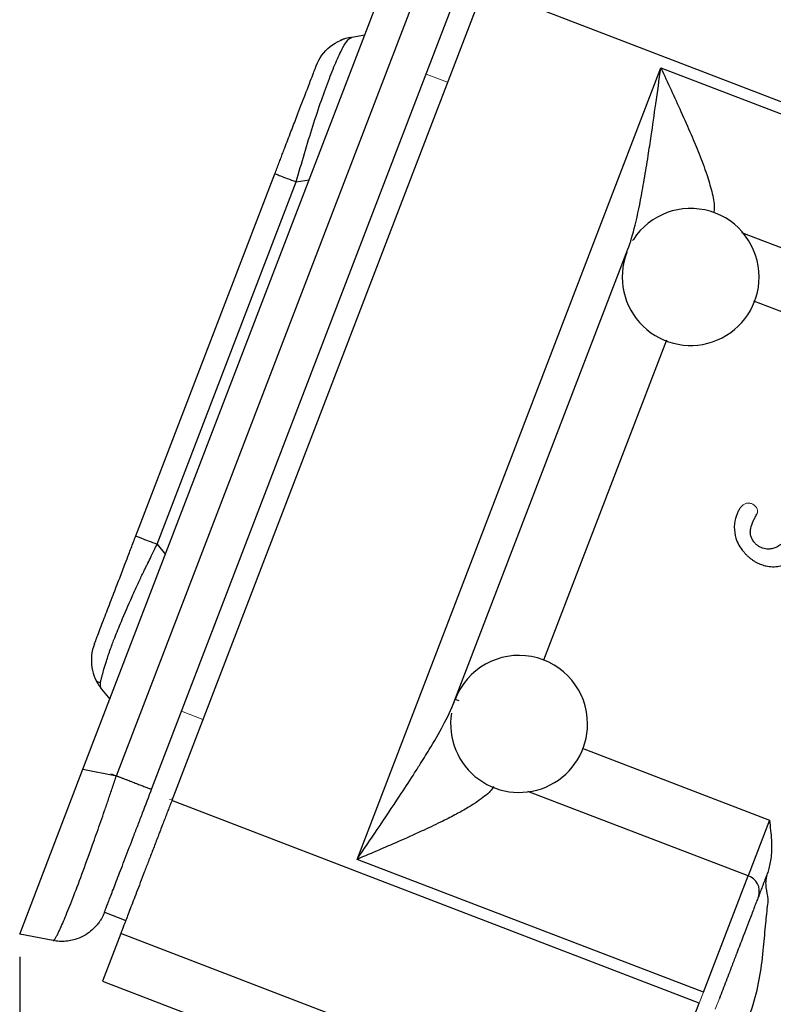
# Model space of a CAD drawing. Header units: inches. Extents: x 0.3 to 34.1, y 0.2 to 21.7.
# Tile 3 of 26: x 1.8 to 3.4, y 7 to 9.2. Entities that reach past the tile are written whole.
import ezdxf

# ---------------------------------------------------------------- set-up
doc = ezdxf.new("R2010")
doc.units = ezdxf.units.IN
doc.header["$MEASUREMENT"] = 0
doc.layers.add('SLD-0', color=7, linetype='Continuous', lineweight=25)
doc.styles.add('SLDTEXTSTYLE0', font='TXT', dxfattribs={"width": 0.75})
doc.dimstyles.new('SLDDIMSTYLE0', dxfattribs={"dimtxt": 0.125, "dimasz": 0.13, "dimexe": 0, "dimexo": 0.0625, "dimgap": 0.03125, "dimtad": 0, "dimtih": 1, "dimtoh": 1, "dimlfac": 0.8, "dimrnd": 1e-09, "dimzin": 12, "dimdsep": 46, "dimtxsty": 'SLDTEXTSTYLE0', "dimsah": 1, "dimcen": 0.09, "dimadec": 0, "dimazin": 3, "dimtfac": 1, "dimtofl": 0, "dimtmove": 0, "dimatfit": 3, "dimfxl": 1, "dimfrac": 2, "dimtolj": 1, "dimtzin": 12, "dimarcsym": 0})

# ---------------------------------------------------------------- blocks, each defined once
blk = doc.blocks.new('_D_4')
at = {"layer": 'SLD-0'}
for p, q in [((1.7922, 7.1296), (1.7922, 2.0702)), ((5.7703, 5.5582), (5.7703, 2.0702)), ((3.6125, 2.3752), (3.5744, 2.3752)), ((3.5744, 2.3752), (3.5744, 2.1768)), ((4.0281, 2.3752), (4.0662, 2.3752)), ((4.0662, 2.3752), (4.0662, 2.1768)), ((1.7922, 2.1952), (3.4648, 2.1952)), ((5.7703, 2.1952), (4.1758, 2.1952)), ((3.5744, 2.1768), (3.6125, 2.1768)), ((4.0662, 2.1768), (4.0281, 2.1768))]:
    blk.add_line(p, q, dxfattribs=at)
for points in [[(1.7922, 2.1952), (1.9222, 2.1752), (1.9222, 2.2152)], [(5.7703, 2.1952), (5.6403, 2.2152), (5.6403, 2.1752)]]:
    blk.add_solid(points, dxfattribs=at)
at = {"layer": 'SLD-0', "char_height": 0.125, "attachment_point": 1, "style": 'SLDTEXTSTYLE0'}
for s, insert in [('80.84', (3.6125, 2.3379)), ('3.18', (3.6587, 2.1509))]:
    blk.add_mtext(s, dxfattribs=dict(at, insert=insert))

msp = doc.modelspace()

# ---------------------------------------------------------------- linework, layer by layer
at = {"color": 7, "linetype": 'Continuous', "lineweight": 25}
for p, q in [((1.9307, 7.5404), (2.6069, 9.302)), ((2.0041, 7.5262), (2.671, 9.2635)), ((2.8087, 9.2523), (2.1254, 7.4721)), ((3.7037, 8.9088), (2.8087, 9.2523)), ((2.0819, 7.4985), (2.7474, 9.232)), ((2.5163, 9.1417), (2.5195, 9.1442)), ((2.5195, 9.1442), (2.548, 9.1487)), ((2.5311, 7.3432), (3.1965, 9.0766)), ((3.1965, 9.0766), (3.7167, 8.8769)), ((2.0465, 8.0514), (2.351, 8.8448)), ((2.0932, 8.0335), (2.3977, 8.8269)), ((3.1363, 8.7009), (3.1345, 8.6982)), ((2.7434, 7.6868), (3.1243, 8.6792)), ((1.9714, 7.7162), (1.9895, 7.6937)), ((2.7545, 7.6903), (2.746, 7.6936)), ((1.7922, 7.1796), (1.9307, 7.5404)), ((1.9307, 7.5404), (2.0041, 7.5262)), ((3.2807, 7.0286), (2.1254, 7.4721)), ((3.4345, 7.4293), (3.3875, 7.3069)), ((3.2897, 7.052), (2.5311, 7.3432)), ((3.2897, 7.052), (3.3875, 7.3069)), ((1.9779, 7.2274), (2.0246, 7.2095)), ((2.0135, 7.1807), (1.9735, 7.0766)), ((2.5393, 6.9789), (2.0135, 7.1807)), ((1.8655, 7.1653), (1.7922, 7.1796)), ((1.9735, 7.0766), (2.4273, 6.9024)), ((3.1828, 6.7737), (3.2807, 7.0286))]:
    msp.add_line(p, q, dxfattribs=at)
at = {"color": 144, "linetype": 'Continuous', "lineweight": 18}
for p, q in [((2.6825, 9.0631), (2.7292, 9.0452)), ((2.2232, 7.8666), (2.1468, 7.6674)), ((2.1935, 7.6495), (2.1468, 7.6674)), ((2.1268, 7.4759), (2.1204, 7.4746)), ((3.2807, 7.0286), (3.2897, 7.052)), ((3.3247, 7.0386), (3.3157, 7.0152))]:
    msp.add_line(p, q, dxfattribs=at)
at = {"color": 8, "linetype": 'Continuous', "lineweight": 25}
for p, q in [((2.3977, 8.8269), (2.4262, 8.8314)), ((3.373, 8.7164), (3.9484, 8.4955)), ((3.8356, 8.3985), (3.3998, 8.5657)), ((3.2086, 8.4802), (2.9397, 7.7798)), ((2.0932, 8.0335), (2.1113, 8.0111)), ((2.7434, 7.6868), (2.7318, 7.662)), ((3.024, 7.5868), (3.4345, 7.4293)), ((3.3875, 7.3069), (2.9053, 7.492))]:
    msp.add_line(p, q, dxfattribs=at)
at = {"color": 7, "linetype": 'Continuous', "lineweight": 25}
for centre, radius, start, end in [((3.2618, 8.6187), 0.15, 0, 146.7725), ((3.2618, 8.6187), 0.15, 159.016, 0), ((2.886, 7.6398), 0.15, 0, 159.016), ((2.886, 7.6398), 0.15, 170.9033, 0), ((3.3769, 7.2732), 0.0354, 343.1171, 72.5963)]:
    msp.add_arc(centre, radius, start, end, dxfattribs=at)
for points, knots in [([(2.4418, 9.0813), (2.4481, 9.0976), (2.4587, 9.1122), (2.4858, 9.1341), (2.5023, 9.1415), (2.5195, 9.1442)], [0, 0, 0, 0, 0.5, 0.5, 1, 1, 1, 1]), ([(2.5174, 9.143), (2.5139, 9.1425), (2.507, 9.1417), (2.4989, 9.1385), (2.495, 9.137)], [0, 0, 0, 0, 0.520069, 1, 1, 1, 1]), ([(2.351, 8.8448), (2.3525, 8.8486), (2.3554, 8.8563), (2.3598, 8.8677), (2.3642, 8.879), (2.3684, 8.8901), (2.3736, 8.9036), (2.3796, 8.9193), (2.3886, 8.9427), (2.4017, 8.9768), (2.4167, 9.0158), (2.4286, 9.0468), (2.4347, 9.0628), (2.4378, 9.0707), (2.4395, 9.0752), (2.4407, 9.0783), (2.4414, 9.0801), (2.4417, 9.0811), (2.4418, 9.0812), (2.4418, 9.0813)], [0, 0, 0, 0, 0.030725, 0.061188, 0.09144, 0.121531, 0.151513, 0.200921, 0.250755, 0.348893, 0.499986, 0.638539, 0.74926, 0.793753, 0.838333, 0.893266, 0.929231, 0.964784, 1, 1, 1, 1]), ([(3.1243, 8.6792), (3.13, 8.6941), (3.1353, 8.7124), (3.1458, 8.7551), (3.1509, 8.7804), (3.1588, 8.8236), (3.1617, 8.8406), (3.1659, 8.8667), (3.1674, 8.8755), (3.171, 8.8986), (3.1732, 8.913), (3.1788, 8.9506), (3.1821, 8.974), (3.1892, 9.0239), (3.1929, 9.0503), (3.1965, 9.0766)], [0, 0, 0, 0, 0.189678, 0.189678, 0.406452, 0.406452, 0.541936, 0.541936, 0.609678, 0.609678, 0.718065, 0.718065, 0.891485, 0.891485, 1.083872, 1.083872, 1.083872, 1.083872]), ([(3.3755, 8.1183), (3.3747, 8.1177), (3.3732, 8.1163), (3.3711, 8.1137), (3.3682, 8.1096), (3.3649, 8.1037), (3.3596, 8.0909), (3.356, 8.0714), (3.3594, 8.0491), (3.3671, 8.0307), (3.3739, 8.0217), (3.3775, 8.0171)], [0, 0, 0, 0, 0.026824, 0.056598, 0.0896, 0.164217, 0.23968, 0.464171, 0.693349, 0.8418, 1, 1, 1, 1]), ([(3.4017, 8.0369), (3.4007, 8.0381), (3.3989, 8.0404), (3.3967, 8.044), (3.3949, 8.0477), (3.393, 8.0528), (3.3921, 8.0597), (3.3938, 8.0708), (3.3975, 8.0812), (3.4024, 8.0914), (3.4051, 8.0963), (3.4066, 8.099)], [0, 0, 0, 0, 0.0671602, 0.130723, 0.1913335, 0.2497347, 0.3728368, 0.4969049, 0.7476968, 0.8628587, 1, 1, 1, 1]), ([(1.9557, 7.8149), (1.9557, 7.815), (1.9558, 7.8151), (1.956, 7.8158), (1.9565, 7.8169), (1.9571, 7.8185), (1.958, 7.821), (1.9595, 7.8249), (1.9625, 7.8327), (1.9686, 7.8485), (1.98, 7.8782), (1.9953, 7.9181), (2.0081, 7.9514), (2.0172, 7.9751), (2.0239, 7.9925), (2.0303, 8.0092), (2.0363, 8.0249), (2.0414, 8.0382), (2.0448, 8.047), (2.0465, 8.0514)], [0, 0, 0, 0, 0.030725, 0.061188, 0.09144, 0.121531, 0.151513, 0.200921, 0.250755, 0.348893, 0.499986, 0.638539, 0.74926, 0.793753, 0.838333, 0.893266, 0.929231, 0.964784, 1, 1, 1, 1]), ([(2.0465, 8.0514), (2.0465, 8.0514), (2.0509, 8.0498), (2.0672, 8.0435), (2.0791, 8.0389), (2.0932, 8.0335)], [0, 0, 0, 0, 0.5, 0.5, 1, 1, 1, 1]), ([(1.9714, 7.7162), (1.9711, 7.7166), (1.9705, 7.7175), (1.9699, 7.7192), (1.9694, 7.7213), (1.9691, 7.7237), (1.969, 7.7266), (1.9691, 7.7296), (1.9694, 7.7326), (1.9701, 7.7356), (1.971, 7.7388), (1.972, 7.7426), (1.9738, 7.7492), (1.9768, 7.7601), (1.9823, 7.7785), (1.989, 7.7982), (1.9955, 7.816), (2.003, 7.8353), (2.0164, 7.8681), (2.0345, 7.91), (2.0514, 7.9475), (2.0614, 7.9687), (2.0675, 7.981), (2.0724, 7.9908), (2.0787, 8.0037), (2.086, 8.0188), (2.091, 8.029), (2.0932, 8.0335)], [0, 0, 0, 0, 0.026075, 0.052252, 0.078114, 0.103185, 0.126927, 0.154479, 0.174488, 0.188108, 0.207671, 0.227501, 0.247568, 0.305347, 0.374929, 0.462386, 0.499853, 0.532238, 0.624901, 0.752386, 0.824778, 0.873079, 0.889074, 0.904198, 0.935705, 0.971559, 1, 1, 1, 1]), ([(3.4593, 8.0328), (3.4579, 8.0317), (3.4552, 8.0296), (3.4509, 8.0271), (3.4464, 8.0251), (3.4417, 8.0237), (3.4368, 8.0228), (3.4314, 8.0226), (3.4256, 8.0231), (3.4191, 8.0247), (3.4127, 8.0275), (3.4066, 8.0316), (3.4033, 8.0351), (3.4017, 8.0369)], [0, 0, 0, 0, 0.080822, 0.158817, 0.235024, 0.310559, 0.386563, 0.464161, 0.562829, 0.660854, 0.774867, 0.886638, 1, 1, 1, 1]), ([(3.3775, 8.0171), (3.379, 8.0153), (3.3821, 8.0118), (3.387, 8.007), (3.3921, 8.0026), (3.3975, 7.9986), (3.403, 7.9951), (3.4102, 7.9913), (3.4192, 7.9877), (3.4312, 7.9847), (3.4445, 7.9836), (3.4579, 7.9852), (3.4696, 7.9888), (3.4799, 7.9937), (3.4859, 7.9983), (3.4889, 8.0006)], [0, 0, 0, 0, 0.0562746, 0.1111524, 0.1648818, 0.2177275, 0.2699674, 0.3218896, 0.4119961, 0.5001826, 0.6164722, 0.7296608, 0.8200437, 0.9093774, 1, 1, 1, 1]), ([(1.958, 7.7379), (1.9592, 7.7357), (1.9613, 7.7323), (1.9661, 7.7313), (1.9678, 7.731)], [0, 0, 0, 0, 0.638789, 1, 1, 1, 1]), ([(2.5311, 7.3432), (2.5458, 7.3649), (2.5606, 7.3867), (2.5918, 7.4331), (2.6082, 7.4576), (2.6343, 7.4971), (2.6441, 7.5122), (2.6584, 7.5345), (2.6631, 7.5418), (2.675, 7.5608), (2.6822, 7.5724), (2.7001, 7.6019), (2.7103, 7.6194), (2.7291, 7.6543), (2.7376, 7.6717), (2.7434, 7.6868)], [-0.001631, -0.001631, -0.001631, -0.001631, 0.188047, 0.188047, 0.404822, 0.404822, 0.540306, 0.540306, 0.608048, 0.608048, 0.716435, 0.716435, 0.889855, 0.889855, 1.082243, 1.082243, 1.082243, 1.082243]), ([(1.8655, 7.1653), (1.8657, 7.1653), (1.8662, 7.1653), (1.867, 7.1659), (1.8679, 7.1669), (1.869, 7.1684), (1.8702, 7.1702), (1.8716, 7.1725), (1.873, 7.1751), (1.8746, 7.1781), (1.8763, 7.1815), (1.8781, 7.1853), (1.8832, 7.1961), (1.8931, 7.2191), (1.9104, 7.2627), (1.9308, 7.3168), (1.9485, 7.3656), (1.9617, 7.403), (1.9698, 7.4261), (1.9782, 7.4501), (1.9867, 7.4749), (1.9954, 7.5003), (2.0011, 7.5175), (2.0041, 7.5262)], [0, 0, 0, 0, 0.022766, 0.045346, 0.06774, 0.08995, 0.111975, 0.133816, 0.155473, 0.176948, 0.19824, 0.219351, 0.240281, 0.364969, 0.488086, 0.612142, 0.738669, 0.780562, 0.823113, 0.866328, 0.910211, 0.954767, 1, 1, 1, 1]), ([(2.0041, 7.5262), (2.0062, 7.5254), (2.0104, 7.5237), (2.0167, 7.5213), (2.0228, 7.519), (2.0288, 7.5167), (2.0345, 7.5145), (2.0401, 7.5124), (2.0453, 7.5103), (2.0503, 7.5084), (2.055, 7.5066), (2.0616, 7.5041), (2.0691, 7.5012), (2.075, 7.4989), (2.0782, 7.4977), (2.0801, 7.4973), (2.0813, 7.4974), (2.0817, 7.4981), (2.0819, 7.4985)], [0, 0, 0, 0, 0.049945, 0.09989, 0.149834, 0.199779, 0.249724, 0.299669, 0.349613, 0.399558, 0.449503, 0.499448, 0.624177, 0.748906, 0.82174, 0.87385, 0.940118, 1, 1, 1, 1]), ([(1.9779, 7.2276), (1.9777, 7.227), (1.9782, 7.2283), (1.98, 7.2328), (1.9807, 7.2348), (1.9826, 7.2397), (1.9837, 7.2426), (1.9875, 7.2525), (1.9906, 7.2607), (1.9981, 7.2802), (2.0025, 7.2917), (2.0122, 7.3169), (2.0175, 7.3307), (2.0291, 7.3608), (2.0352, 7.3767), (2.0447, 7.4016), (2.048, 7.41), (2.0546, 7.4272), (2.058, 7.4361), (2.0682, 7.4626), (2.075, 7.4805), (2.0819, 7.4985)], [0, 0, 0, 0, 0.125, 0.125, 0.1875, 0.1875, 0.25, 0.25, 0.375, 0.375, 0.5, 0.5, 0.625, 0.625, 0.75, 0.75, 0.8125, 0.8125, 0.875, 0.875, 1, 1, 1, 1]), ([(2.1254, 7.4721), (2.124, 7.4684), (2.1211, 7.461), (2.1169, 7.45), (2.1127, 7.439), (2.1084, 7.428), (2.1021, 7.4116), (2.0939, 7.39), (2.0838, 7.3638), (2.0741, 7.3386), (2.0618, 7.3066), (2.0478, 7.27), (2.0361, 7.2396), (2.0284, 7.2195), (2.0235, 7.2067), (2.0195, 7.1964), (2.0168, 7.1893), (2.0151, 7.1848), (2.014, 7.182), (2.0137, 7.1812), (2.0135, 7.1807)], [0, 0, 0, 0, 0.024981, 0.049941, 0.074919, 0.099948, 0.125066, 0.187645, 0.250094, 0.312485, 0.375121, 0.500007, 0.624892, 0.687471, 0.749919, 0.812311, 0.874947, 0.91673, 0.958358, 1, 1, 1, 1]), ([(3.4345, 7.4293), (3.4353, 7.4216), (3.4369, 7.407), (3.4387, 7.386), (3.4391, 7.3667), (3.4381, 7.3492), (3.4358, 7.3338), (3.4327, 7.3206), (3.4299, 7.3128), (3.4286, 7.3093)], [0, 0, 0, 0, 0.189399, 0.363019, 0.521954, 0.666143, 0.794735, 0.906461, 1, 1, 1, 1]), ([(3.4286, 7.3092), (3.4277, 7.3069), (3.4259, 7.3022), (3.4233, 7.2956), (3.4209, 7.2893), (3.4178, 7.2813), (3.4143, 7.272), (3.4119, 7.2659), (3.4108, 7.2629)], [0, 0, 0, 0, 0.1251168, 0.2499517, 0.374831, 0.5000804, 0.7499518, 1, 1, 1, 1]), ([(3.4314, 7.2558), (3.4309, 7.2646), (3.4286, 7.2728), (3.4269, 7.2857), (3.4266, 7.2902), (3.4272, 7.2994), (3.4281, 7.3042), (3.4297, 7.3088)], [0, 0, 0, 0, 0.5, 0.5, 0.75, 0.75, 1, 1, 1, 1]), ([(3.4108, 7.2629), (3.4102, 7.2613), (3.409, 7.2581), (3.407, 7.253), (3.4049, 7.2476), (3.402, 7.24), (3.398, 7.2297), (3.3893, 7.207), (3.3791, 7.1804), (3.3679, 7.1513), (3.3602, 7.131), (3.353, 7.1123), (3.3457, 7.0934), (3.3393, 7.0767), (3.332, 7.0577), (3.3271, 7.045), (3.3247, 7.0386)], [0, 0, 0, 0, 0.0350815, 0.070163, 0.1052446, 0.1403266, 0.2104283, 0.2821033, 0.4997984, 0.5726064, 0.6451431, 0.7437714, 0.7895512, 0.8597009, 0.9298511, 1, 1, 1, 1]), ([(1.978, 7.2276), (1.9773, 7.2259), (1.9759, 7.2225), (1.9733, 7.2172), (1.9702, 7.2116), (1.9658, 7.2049), (1.9587, 7.1958), (1.9478, 7.1853), (1.9342, 7.1762), (1.9205, 7.1698), (1.9071, 7.1657), (1.8933, 7.1636), (1.8793, 7.1632), (1.8701, 7.1646), (1.8655, 7.1653)], [0, 0, 0, 0, 0.03924, 0.081287, 0.126219, 0.178331, 0.251196, 0.375959, 0.500722, 0.600577, 0.700433, 0.800289, 0.900144, 1, 1, 1, 1]), ([(3.3424, 6.9095), (3.354, 6.9272), (3.3651, 6.9457), (3.3844, 6.9844), (3.3926, 7.0047), (3.4053, 7.0462), (3.4099, 7.0673), (3.417, 7.1093), (3.4195, 7.1303), (3.4215, 7.1512)], [0, 0, 0, 0, 0.25, 0.25, 0.5, 0.5, 0.75, 0.75, 1, 1, 1, 1])]:
    msp.add_open_spline(points, degree=3, knots=knots, dxfattribs=at)
at = {"color": 8, "linetype": 'Continuous', "lineweight": 25}
for points, knots in [([(2.3977, 8.8269), (2.4098, 8.8686), (2.4283, 8.932), (2.453, 9.006), (2.4707, 9.0547), (2.4868, 9.0942), (2.5004, 9.1221), (2.5104, 9.1383), (2.5147, 9.1408), (2.5163, 9.1417)], [0, 0, 0, 0, 0.258963, 0.392999, 0.524394, 0.655797, 0.789825, 0.916424, 1, 1, 1, 1]), ([(3.1965, 9.0766), (3.204, 9.0605), (3.2189, 9.0285), (3.2412, 8.9797), (3.2619, 8.9328), (3.2811, 8.8868), (3.2969, 8.8448), (3.3086, 8.805), (3.315, 8.7757), (3.3128, 8.7629), (3.3122, 8.7593)], [0, 0, 0, 0, 0.140583, 0.280525, 0.428622, 0.555483, 0.696395, 0.818005, 0.948525, 1, 1, 1, 1]), ([(2.8301, 7.5027), (2.828, 7.4992), (2.8236, 7.492), (2.8104, 7.481), (2.7943, 7.469), (2.7735, 7.456), (2.7481, 7.4418), (2.7161, 7.4254), (2.6759, 7.4063), (2.6292, 7.3853), (2.58, 7.364), (2.5474, 7.3501), (2.5311, 7.3432)], [0, 0, 0, 0, 0.056997, 0.119507, 0.186924, 0.265533, 0.352408, 0.447972, 0.574084, 0.721203, 0.860292, 1, 1, 1, 1])]:
    msp.add_open_spline(points, degree=3, knots=knots, dxfattribs=at)
at = {"color": 7, "linetype": 'Continuous', "lineweight": 25}
for points in [[(2.351, 8.8448), (2.351, 8.8448), (2.3532, 8.844), (2.3626, 8.8403), (2.3776, 8.8346), (2.3907, 8.8296), (2.3977, 8.8269)], [(1.9557, 7.8149), (1.9526, 7.8068), (1.9485, 7.7897), (1.9492, 7.7633), (1.9567, 7.738), (1.9659, 7.723), (1.9714, 7.7162)], [(1.9921, 7.5308), (1.9958, 7.5293), (2.003, 7.5266), (2.0106, 7.5237), (2.0124, 7.523), (2.0124, 7.523)], [(3.431, 7.2451), (3.4315, 7.2488), (3.4316, 7.2523), (3.4314, 7.2558)], [(3.4264, 7.2035), (3.4277, 7.2173), (3.4291, 7.2311), (3.431, 7.2451)], [(3.4215, 7.1512), (3.4233, 7.1687), (3.4247, 7.1861), (3.4264, 7.2035)]]:
    msp.add_open_spline(points, degree=3, dxfattribs=at)
at = {"color": 144, "linetype": 'Continuous', "lineweight": 18}
for points, knots in [([(3.4045, 8.1155), (3.4038, 8.1163), (3.4024, 8.1178), (3.4001, 8.1197), (3.3977, 8.1212), (3.3947, 8.1225), (3.3912, 8.1234), (3.3865, 8.1236), (3.3809, 8.1223), (3.3773, 8.1197), (3.3755, 8.1183)], [0, 0, 0, 0, 0.095073, 0.185845, 0.273791, 0.360531, 0.479428, 0.600918, 0.790525, 1, 1, 1, 1]), ([(3.4066, 8.099), (3.4069, 8.0997), (3.4076, 8.101), (3.4082, 8.1033), (3.4083, 8.1058), (3.4079, 8.1088), (3.4068, 8.1123), (3.4053, 8.1145), (3.4045, 8.1155)], [0, 0, 0, 0, 0.127999, 0.258671, 0.397163, 0.547824, 0.775967, 1, 1, 1, 1])]:
    msp.add_open_spline(points, degree=3, knots=knots, dxfattribs=at)

# ---------------------------------------------------------------- dimensions: what is measured, and where the dimension line sits
at = {"layer": 'SLD-0'}
dim = msp.add_linear_dim(base=(1.7922, 2.1952), p1=(5.7703, 5.6082), p2=(1.7922, 7.1796), dimstyle='SLDDIMSTYLE0', dxfattribs=at)
dim.commit()
dim.dimension.update_dxf_attribs({"geometry": '_D_4', "text_midpoint": (3.8203, 2.1952), "dimtype": 160})

doc.saveas('drawing.dxf')
